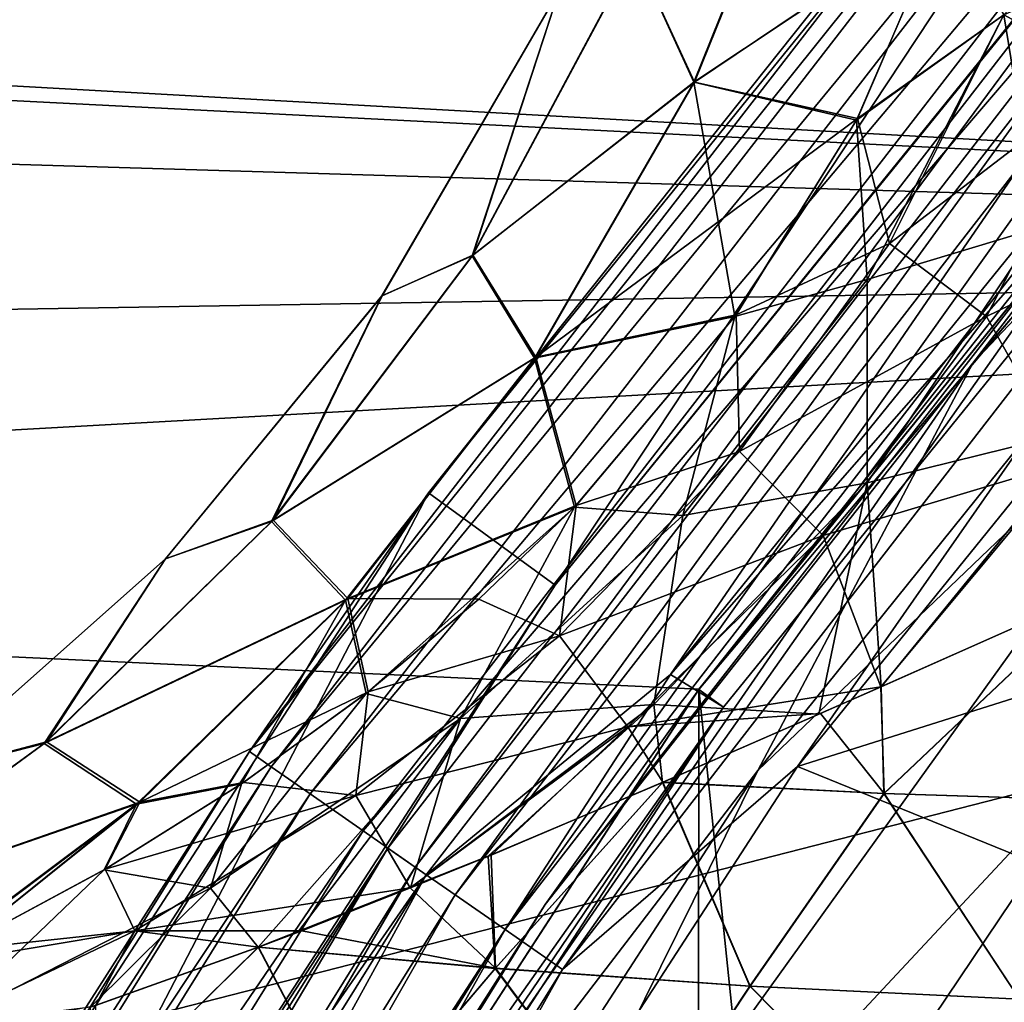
# Model space of a CAD drawing. Header units: millimetres. Extents: x -100 to 100, y -64 to 136.
# Tile 127 of 256: x -21.34 to -19.72, y 14.18 to 15.8. Entities that reach past the tile are written whole.
import ezdxf

# ---------------------------------------------------------------- set-up
doc = ezdxf.new("R2010")
doc.units = ezdxf.units.MM
doc.header["$LTSCALE"] = 159.143519
for name, color, linetype in [('145', 7, 'CONTINUOUS'), ('146', 7, 'CONTINUOUS'), ('147', 7, 'CONTINUOUS'), ('148', 7, 'CONTINUOUS'), ('149', 7, 'CONTINUOUS'), ('258', 7, 'CONTINUOUS'), ('351', 7, 'CONTINUOUS'), ('352', 7, 'CONTINUOUS'), ('353', 7, 'CONTINUOUS'), ('354', 7, 'CONTINUOUS'), ('355', 7, 'CONTINUOUS'), ('357', 7, 'CONTINUOUS'), ('361', 7, 'CONTINUOUS'), ('363', 7, 'CONTINUOUS'), ('365', 7, 'CONTINUOUS'), ('367', 7, 'CONTINUOUS'), ('397', 7, 'CONTINUOUS'), ('404', 7, 'CONTINUOUS'), ('407', 7, 'CONTINUOUS'), ('412', 7, 'CONTINUOUS'), ('437', 7, 'CONTINUOUS'), ('87', 7, 'CONTINUOUS'), ('90', 7, 'CONTINUOUS'), ('93', 7, 'CONTINUOUS')]:
    doc.layers.add(name, color=color, linetype=linetype)

msp = doc.modelspace()

# ---------------------------------------------------------------- linework, layer by layer
at = {"layer": '145', "color": 7, "linetype": 'CONTINUOUS', "true_color": 0x8c979c}
for points in [[(-19.567, 14.858, 2.6394), (-19.9255, 14.6987, 2.5328), (-19.9204, 14.5232, 2.6085), (-19.567, 14.858, 2.6394)], [(-19.5419, 14.5113, 2.7575), (-19.567, 14.858, 2.6394), (-19.9204, 14.5232, 2.6085), (-19.5419, 14.5113, 2.7575)], [(-19.9204, 14.5232, 2.6085), (-19.9255, 14.6987, 2.5328), (-20.0251, 14.6548, 2.4998), (-19.9204, 14.5232, 2.6085)], [(-20.2844, 14.5416, 2.4094), (-19.9204, 14.5232, 2.6085), (-20.0251, 14.6548, 2.4998), (-20.2844, 14.5416, 2.4094)], [(-20.2844, 14.5416, 2.4094), (-20.5673, 14.4218, 2.3058), (-20.56, 14.2354, 2.4558), (-20.2844, 14.5416, 2.4094)], [(-20.1409, 14.2061, 2.6995), (-20.2844, 14.5416, 2.4094), (-20.56, 14.2354, 2.4558), (-20.1409, 14.2061, 2.6995)], [(-19.9204, 14.5232, 2.6085), (-20.2844, 14.5416, 2.4094), (-20.1409, 14.2061, 2.6995), (-19.9204, 14.5232, 2.6085)], [(-19.6973, 14.1848, 2.8842), (-19.9204, 14.5232, 2.6085), (-20.1409, 14.2061, 2.6995), (-19.6973, 14.1848, 2.8842)], [(-19.5419, 14.5113, 2.7575), (-19.9204, 14.5232, 2.6085), (-19.6973, 14.1848, 2.8842), (-19.5419, 14.5113, 2.7575)], [(-20.56, 14.2354, 2.4558), (-20.5673, 14.4218, 2.3058), (-20.7002, 14.3676, 2.256), (-20.56, 14.2354, 2.4558)], [(-20.8789, 14.2973, 2.1886), (-20.56, 14.2354, 2.4558), (-20.7002, 14.3676, 2.256), (-20.8789, 14.2973, 2.1886)], [(-20.9499, 14.2703, 2.1616), (-20.56, 14.2354, 2.4558), (-20.8789, 14.2973, 2.1886), (-20.9499, 14.2703, 2.1616)], [(-20.9499, 14.2703, 2.1616), (-21.2183, 14.1742, 2.059), (-21.2144, 14.0093, 2.277), (-20.9499, 14.2703, 2.1616)], [(-20.7899, 13.9646, 2.6006), (-20.9499, 14.2703, 2.1616), (-21.2144, 14.0093, 2.277), (-20.7899, 13.9646, 2.6006)], [(-20.56, 14.2354, 2.4558), (-20.9499, 14.2703, 2.1616), (-20.7899, 13.9646, 2.6006), (-20.56, 14.2354, 2.4558)], [(-20.328, 13.9241, 2.8723), (-20.56, 14.2354, 2.4558), (-20.7899, 13.9646, 2.6006), (-20.328, 13.9241, 2.8723)], [(-20.1409, 14.2061, 2.6995), (-20.56, 14.2354, 2.4558), (-20.328, 13.9241, 2.8723), (-20.1409, 14.2061, 2.6995)], [(-19.8315, 13.8928, 3.0813), (-20.1409, 14.2061, 2.6995), (-20.328, 13.9241, 2.8723), (-19.8315, 13.8928, 3.0813)], [(-19.6973, 14.1848, 2.8842), (-20.1409, 14.2061, 2.6995), (-19.8315, 13.8928, 3.0813), (-19.6973, 14.1848, 2.8842)], [(-19.3068, 13.8746, 3.2183), (-19.6973, 14.1848, 2.8842), (-19.8315, 13.8928, 3.0813), (-19.3068, 13.8746, 3.2183)]]:
    msp.add_3dface(points, dxfattribs=at)
at = {"layer": '146', "color": 7, "linetype": 'CONTINUOUS', "true_color": 0x8c979c}
for points in [[(-19.5462, 15.7083, 2.415), (-19.4125, 16.1376, 2.4138), (-19.7234, 15.8049, 2.208), (-19.5462, 15.7083, 2.415)], [(-19.9642, 15.6345, 1.9746), (-19.7234, 15.8049, 2.208), (-19.8191, 15.9721, 1.9841), (-19.9642, 15.6345, 1.9746)], [(-19.9114, 15.4286, 2.1912), (-19.7234, 15.8049, 2.208), (-19.9642, 15.6345, 1.9746), (-19.9114, 15.4286, 2.1912)], [(-19.9114, 15.4286, 2.1912), (-19.5462, 15.7083, 2.415), (-19.7234, 15.8049, 2.208), (-19.9114, 15.4286, 2.1912)], [(-19.7517, 15.3086, 2.3987), (-19.5462, 15.7083, 2.415), (-19.9114, 15.4286, 2.1912), (-19.7517, 15.3086, 2.3987)], [(-19.7517, 15.3086, 2.3987), (-19.3705, 15.4939, 2.5834), (-19.5462, 15.7083, 2.415), (-19.7517, 15.3086, 2.3987)], [(-20.1637, 15.3113, 1.9453), (-19.9114, 15.4286, 2.1912), (-19.9642, 15.6345, 1.9746), (-20.1637, 15.3113, 1.9453)], [(-19.6173, 15.0685, 2.5648), (-19.3705, 15.4939, 2.5834), (-19.7517, 15.3086, 2.3987), (-19.6173, 15.0685, 2.5648)], [(-20.1583, 15.0861, 2.1549), (-19.9114, 15.4286, 2.1912), (-20.1637, 15.3113, 1.9453), (-20.1583, 15.0861, 2.1549)], [(-20.1583, 15.0861, 2.1549), (-19.7517, 15.3086, 2.3987), (-19.9114, 15.4286, 2.1912), (-20.1583, 15.0861, 2.1549)], [(-20.4271, 14.9974, 1.8937), (-20.1583, 15.0861, 2.1549), (-20.1637, 15.3113, 1.9453), (-20.4271, 14.9974, 1.8937)], [(-20.0209, 14.948, 2.3656), (-19.7517, 15.3086, 2.3987), (-20.1583, 15.0861, 2.1549), (-20.0209, 14.948, 2.3656)], [(-20.0209, 14.948, 2.3656), (-19.6173, 15.0685, 2.5648), (-19.7517, 15.3086, 2.3987), (-20.0209, 14.948, 2.3656)], [(-20.4545, 14.7828, 2.1011), (-20.0209, 14.948, 2.3656), (-20.1583, 15.0861, 2.1549), (-20.4545, 14.7828, 2.1011)], [(-20.4545, 14.7828, 2.1011), (-20.1583, 15.0861, 2.1549), (-20.4271, 14.9974, 1.8937), (-20.4545, 14.7828, 2.1011)], [(-19.9255, 14.6987, 2.5328), (-19.6173, 15.0685, 2.5648), (-20.0209, 14.948, 2.3656), (-19.9255, 14.6987, 2.5328)], [(-19.9255, 14.6987, 2.5328), (-19.567, 14.858, 2.6394), (-19.6173, 15.0685, 2.5648), (-19.9255, 14.6987, 2.5328)], [(-20.5874, 14.8429, 1.8584), (-20.4545, 14.7828, 2.1011), (-20.4271, 14.9974, 1.8937), (-20.5874, 14.8429, 1.8584)], [(-20.3423, 14.633, 2.3172), (-20.0209, 14.948, 2.3656), (-20.4545, 14.7828, 2.1011), (-20.3423, 14.633, 2.3172)], [(-20.3423, 14.633, 2.3172), (-19.9255, 14.6987, 2.5328), (-20.0209, 14.948, 2.3656), (-20.3423, 14.633, 2.3172)], [(-20.7696, 14.6904, 1.8162), (-20.4545, 14.7828, 2.1011), (-20.5874, 14.8429, 1.8584), (-20.7696, 14.6904, 1.8162)], [(-20.7897, 14.52, 2.033), (-20.3423, 14.633, 2.3172), (-20.4545, 14.7828, 2.1011), (-20.7897, 14.52, 2.033)], [(-20.7897, 14.52, 2.033), (-20.4545, 14.7828, 2.1011), (-20.7696, 14.6904, 1.8162), (-20.7897, 14.52, 2.033)], [(-20.9749, 14.5412, 1.767), (-20.7897, 14.52, 2.033), (-20.7696, 14.6904, 1.8162), (-20.9749, 14.5412, 1.767)], [(-20.0251, 14.6548, 2.4998), (-19.9255, 14.6987, 2.5328), (-20.3423, 14.633, 2.3172), (-20.0251, 14.6548, 2.4998)], [(-20.2844, 14.5416, 2.4094), (-20.0251, 14.6548, 2.4998), (-20.3423, 14.633, 2.3172), (-20.2844, 14.5416, 2.4094)], [(-20.7002, 14.3676, 2.256), (-20.3423, 14.633, 2.3172), (-20.7897, 14.52, 2.033), (-20.7002, 14.3676, 2.256)], [(-20.7002, 14.3676, 2.256), (-20.5673, 14.4218, 2.3058), (-20.3423, 14.633, 2.3172), (-20.7002, 14.3676, 2.256)], [(-20.5673, 14.4218, 2.3058), (-20.2844, 14.5416, 2.4094), (-20.3423, 14.633, 2.3172), (-20.5673, 14.4218, 2.3058)], [(-21.2023, 14.3986, 1.7116), (-20.7897, 14.52, 2.033), (-20.9749, 14.5412, 1.767), (-21.2023, 14.3986, 1.7116)], [(-21.1535, 14.2971, 1.9546), (-20.7897, 14.52, 2.033), (-21.2023, 14.3986, 1.7116), (-21.1535, 14.2971, 1.9546)], [(-21.1535, 14.2971, 1.9546), (-20.7002, 14.3676, 2.256), (-20.7897, 14.52, 2.033), (-21.1535, 14.2971, 1.9546)], [(-21.4496, 14.2654, 1.6512), (-21.1535, 14.2971, 1.9546), (-21.2023, 14.3986, 1.7116), (-21.4496, 14.2654, 1.6512)], [(-20.8789, 14.2973, 2.1886), (-20.7002, 14.3676, 2.256), (-21.1535, 14.2971, 1.9546), (-20.8789, 14.2973, 2.1886)], [(-21.538, 14.113, 1.8702), (-21.2183, 14.1742, 2.059), (-21.1535, 14.2971, 1.9546), (-21.538, 14.113, 1.8702)], [(-21.538, 14.113, 1.8702), (-21.1535, 14.2971, 1.9546), (-21.5054, 14.2382, 1.6377), (-21.538, 14.113, 1.8702)], [(-21.5054, 14.2382, 1.6377), (-21.1535, 14.2971, 1.9546), (-21.4496, 14.2654, 1.6512), (-21.5054, 14.2382, 1.6377)], [(-21.2183, 14.1742, 2.059), (-20.9499, 14.2703, 2.1616), (-21.1535, 14.2971, 1.9546), (-21.2183, 14.1742, 2.059)], [(-20.9499, 14.2703, 2.1616), (-20.8789, 14.2973, 2.1886), (-21.1535, 14.2971, 1.9546), (-20.9499, 14.2703, 2.1616)]]:
    msp.add_3dface(points, dxfattribs=at)
at = {"layer": '147', "color": 7, "linetype": 'CONTINUOUS', "true_color": 0x8c979c}
for points in [[(-20.2334, 15.6942, -1.3938), (-20.3314, 15.9078, -0.8198), (-20.0329, 16.1927, -1.3959), (-20.2334, 15.6942, -1.3938)], [(-20.0324, 16.1908, 1.3987), (-20.3309, 15.9073, 0.8223), (-20.2322, 15.6942, 1.3966), (-20.0324, 16.1908, 1.3987)], [(-20.2334, 15.6942, -1.3938), (-20.0329, 16.1927, -1.3959), (-19.82, 15.9696, -1.984), (-20.2334, 15.6942, -1.3938)], [(-19.8191, 15.9721, 1.9841), (-20.0324, 16.1908, 1.3987), (-20.2322, 15.6942, 1.3966), (-19.8191, 15.9721, 1.9841)], [(-19.9658, 15.6315, -1.9744), (-20.2334, 15.6942, -1.3938), (-19.82, 15.9696, -1.984), (-19.9658, 15.6315, -1.9744)], [(-19.9642, 15.6345, 1.9746), (-19.8191, 15.9721, 1.9841), (-20.2322, 15.6942, 1.3966), (-19.9642, 15.6345, 1.9746)], [(-20.3314, 15.9078, -0.8198), (-20.5986, 15.4082, -0.8329), (-20.4554, 15.8447, -0.27), (-20.3314, 15.9078, -0.8198)], [(-20.5986, 15.4082, -0.8329), (-20.3314, 15.9078, -0.8198), (-20.2334, 15.6942, -1.3938), (-20.5986, 15.4082, -0.8329)], [(-20.5972, 15.4093, 0.8354), (-20.3309, 15.9073, 0.8223), (-20.4553, 15.8448, 0.272), (-20.5972, 15.4093, 0.8354)], [(-20.3309, 15.9073, 0.8223), (-20.5972, 15.4093, 0.8354), (-20.2322, 15.6942, 1.3966), (-20.3309, 15.9073, 0.8223)], [(-20.4554, 15.8447, -0.27), (-20.7468, 15.3424, -0.276), (-20.4553, 15.8448, 0.272), (-20.4554, 15.8447, -0.27)], [(-20.7468, 15.3424, -0.276), (-20.7467, 15.3424, 0.2781), (-20.4553, 15.8448, 0.272), (-20.7468, 15.3424, -0.276)], [(-20.4554, 15.8447, -0.27), (-20.5986, 15.4082, -0.8329), (-20.7468, 15.3424, -0.276), (-20.4554, 15.8447, -0.27)], [(-20.7467, 15.3424, 0.2781), (-20.5972, 15.4093, 0.8354), (-20.4553, 15.8448, 0.272), (-20.7467, 15.3424, 0.2781)], [(-20.496, 15.2399, -1.4205), (-20.5986, 15.4082, -0.8329), (-20.2334, 15.6942, -1.3938), (-20.496, 15.2399, -1.4205)], [(-20.2322, 15.6942, 1.3966), (-20.5972, 15.4093, 0.8354), (-20.4936, 15.2416, 1.4231), (-20.2322, 15.6942, 1.3966)], [(-20.496, 15.2399, -1.4205), (-20.2334, 15.6942, -1.3938), (-20.1658, 15.3084, -1.945), (-20.496, 15.2399, -1.4205)], [(-19.9642, 15.6345, 1.9746), (-20.2322, 15.6942, 1.3966), (-20.4936, 15.2416, 1.4231), (-19.9642, 15.6345, 1.9746)], [(-20.1658, 15.3084, -1.945), (-20.2334, 15.6942, -1.3938), (-19.9658, 15.6315, -1.9744), (-20.1658, 15.3084, -1.945)], [(-20.1637, 15.3113, 1.9453), (-19.9642, 15.6345, 1.9746), (-20.4936, 15.2416, 1.4231), (-20.1637, 15.3113, 1.9453)], [(-20.5986, 15.4082, -0.8329), (-20.9287, 14.971, -0.8653), (-20.7468, 15.3424, -0.276), (-20.5986, 15.4082, -0.8329)], [(-20.9287, 14.971, -0.8653), (-20.5986, 15.4082, -0.8329), (-20.496, 15.2399, -1.4205), (-20.9287, 14.971, -0.8653)], [(-20.9261, 14.9731, 0.8677), (-20.5972, 15.4093, 0.8354), (-20.7467, 15.3424, 0.2781), (-20.9261, 14.9731, 0.8677)], [(-20.5972, 15.4093, 0.8354), (-20.9261, 14.9731, 0.8677), (-20.4936, 15.2416, 1.4231), (-20.5972, 15.4093, 0.8354)], [(-20.7468, 15.3424, -0.276), (-20.9287, 14.971, -0.8653), (-21.1031, 14.9094, -0.2888), (-20.7468, 15.3424, -0.276)], [(-20.7468, 15.3424, -0.276), (-21.1031, 14.9094, -0.2888), (-20.7467, 15.3424, 0.2781), (-20.7468, 15.3424, -0.276)], [(-21.1031, 14.9094, -0.2888), (-21.1029, 14.9094, 0.291), (-20.7467, 15.3424, 0.2781), (-21.1031, 14.9094, -0.2888)], [(-21.1029, 14.9094, 0.291), (-20.9261, 14.9731, 0.8677), (-20.7467, 15.3424, 0.2781), (-21.1029, 14.9094, 0.291)], [(-20.4297, 14.9947, -1.8931), (-20.496, 15.2399, -1.4205), (-20.1658, 15.3084, -1.945), (-20.4297, 14.9947, -1.8931)], [(-20.4271, 14.9974, 1.8937), (-20.1637, 15.3113, 1.9453), (-20.4936, 15.2416, 1.4231), (-20.4271, 14.9974, 1.8937)], [(-20.807, 14.8416, -1.4728), (-20.9287, 14.971, -0.8653), (-20.496, 15.2399, -1.4205), (-20.807, 14.8416, -1.4728)], [(-20.4936, 15.2416, 1.4231), (-20.9261, 14.9731, 0.8677), (-20.803, 14.8443, 1.4752), (-20.4936, 15.2416, 1.4231)], [(-20.807, 14.8416, -1.4728), (-20.496, 15.2399, -1.4205), (-20.4297, 14.9947, -1.8931), (-20.807, 14.8416, -1.4728)], [(-20.4271, 14.9974, 1.8937), (-20.4936, 15.2416, 1.4231), (-20.803, 14.8443, 1.4752), (-20.4271, 14.9974, 1.8937)], [(-20.7729, 14.6878, -1.8154), (-20.807, 14.8416, -1.4728), (-20.4297, 14.9947, -1.8931), (-20.7729, 14.6878, -1.8154)], [(-20.5874, 14.8429, 1.8584), (-20.4271, 14.9974, 1.8937), (-20.803, 14.8443, 1.4752), (-20.5874, 14.8429, 1.8584)], [(-20.9287, 14.971, -0.8653), (-21.303, 14.6054, -0.9137), (-21.1031, 14.9094, -0.2888), (-20.9287, 14.971, -0.8653)], [(-21.303, 14.6054, -0.9137), (-20.9287, 14.971, -0.8653), (-20.807, 14.8416, -1.4728), (-21.303, 14.6054, -0.9137)], [(-21.2989, 14.6081, 0.9159), (-20.9261, 14.9731, 0.8677), (-21.1029, 14.9094, 0.291), (-21.2989, 14.6081, 0.9159)], [(-20.9261, 14.9731, 0.8677), (-21.2989, 14.6081, 0.9159), (-20.803, 14.8443, 1.4752), (-20.9261, 14.9731, 0.8677)], [(-21.1031, 14.9094, -0.2888), (-21.303, 14.6054, -0.9137), (-21.5031, 14.5543, -0.3072), (-21.1031, 14.9094, -0.2888)], [(-21.1031, 14.9094, -0.2888), (-21.5031, 14.5543, -0.3072), (-21.1029, 14.9094, 0.291), (-21.1031, 14.9094, -0.2888)], [(-21.5031, 14.5543, -0.3072), (-21.5029, 14.5543, 0.3095), (-21.1029, 14.9094, 0.291), (-21.5031, 14.5543, -0.3072)], [(-21.5029, 14.5543, 0.3095), (-21.2989, 14.6081, 0.9159), (-21.1029, 14.9094, 0.291), (-21.5029, 14.5543, 0.3095)], [(-21.1511, 14.5057, -1.5464), (-21.303, 14.6054, -0.9137), (-20.807, 14.8416, -1.4728), (-21.1511, 14.5057, -1.5464)], [(-20.803, 14.8443, 1.4752), (-21.2989, 14.6081, 0.9159), (-21.1456, 14.509, 1.5484), (-20.803, 14.8443, 1.4752)], [(-21.1511, 14.5057, -1.5464), (-20.807, 14.8416, -1.4728), (-20.9778, 14.5393, -1.7664), (-21.1511, 14.5057, -1.5464)], [(-20.7696, 14.6904, 1.8162), (-20.803, 14.8443, 1.4752), (-21.1456, 14.509, 1.5484), (-20.7696, 14.6904, 1.8162)], [(-20.9778, 14.5393, -1.7664), (-20.807, 14.8416, -1.4728), (-20.7729, 14.6878, -1.8154), (-20.9778, 14.5393, -1.7664)], [(-20.7696, 14.6904, 1.8162), (-20.5874, 14.8429, 1.8584), (-20.803, 14.8443, 1.4752), (-20.7696, 14.6904, 1.8162)], [(-20.9749, 14.5412, 1.767), (-20.7696, 14.6904, 1.8162), (-21.1456, 14.509, 1.5484), (-20.9749, 14.5412, 1.767)], [(-21.303, 14.6054, -0.9137), (-21.7025, 14.3144, -0.9744), (-21.5031, 14.5543, -0.3072), (-21.303, 14.6054, -0.9137)], [(-21.7025, 14.3144, -0.9744), (-21.303, 14.6054, -0.9137), (-21.1511, 14.5057, -1.5464), (-21.7025, 14.3144, -0.9744)], [(-21.697, 14.3171, 0.9764), (-21.2989, 14.6081, 0.9159), (-21.5029, 14.5543, 0.3095), (-21.697, 14.3171, 0.9764)], [(-21.2989, 14.6081, 0.9159), (-21.697, 14.3171, 0.9764), (-21.1456, 14.509, 1.5484), (-21.2989, 14.6081, 0.9159)], [(-21.204, 14.3976, -1.7112), (-21.1511, 14.5057, -1.5464), (-20.9778, 14.5393, -1.7664), (-21.204, 14.3976, -1.7112)], [(-21.2023, 14.3986, 1.7116), (-20.9749, 14.5412, 1.767), (-21.1456, 14.509, 1.5484), (-21.2023, 14.3986, 1.7116)], [(-21.5124, 14.2348, -1.636), (-21.7025, 14.3144, -0.9744), (-21.1511, 14.5057, -1.5464), (-21.5124, 14.2348, -1.636)], [(-21.697, 14.3171, 0.9764), (-21.5054, 14.2382, 1.6377), (-21.1456, 14.509, 1.5484), (-21.697, 14.3171, 0.9764)], [(-21.5124, 14.2348, -1.636), (-21.1511, 14.5057, -1.5464), (-21.4501, 14.2651, -1.6512), (-21.5124, 14.2348, -1.636)], [(-21.5054, 14.2382, 1.6377), (-21.4496, 14.2654, 1.6512), (-21.1456, 14.509, 1.5484), (-21.5054, 14.2382, 1.6377)], [(-21.4501, 14.2651, -1.6512), (-21.1511, 14.5057, -1.5464), (-21.204, 14.3976, -1.7112), (-21.4501, 14.2651, -1.6512)], [(-21.4496, 14.2654, 1.6512), (-21.2023, 14.3986, 1.7116), (-21.1456, 14.509, 1.5484), (-21.4496, 14.2654, 1.6512)]]:
    msp.add_3dface(points, dxfattribs=at)
at = {"layer": '148', "color": 7, "linetype": 'CONTINUOUS', "true_color": 0x8c979c}
for points in [[(-19.9658, 15.6315, -1.9744), (-19.82, 15.9696, -1.984), (-19.7234, 15.805, -2.2081), (-19.9658, 15.6315, -1.9744)], [(-19.4703, 15.92, -2.4167), (-19.6665, 15.4542, -2.4069), (-19.7234, 15.805, -2.2081), (-19.4703, 15.92, -2.4167)], [(-19.9658, 15.6315, -1.9744), (-19.7234, 15.805, -2.2081), (-19.9485, 15.3691, -2.1866), (-19.9658, 15.6315, -1.9744)], [(-19.7234, 15.805, -2.2081), (-19.6665, 15.4542, -2.4069), (-19.9485, 15.3691, -2.1866), (-19.7234, 15.805, -2.2081)], [(-20.1658, 15.3084, -1.945), (-19.9658, 15.6315, -1.9744), (-19.9485, 15.3691, -2.1866), (-20.1658, 15.3084, -1.945)], [(-19.6665, 15.4542, -2.4069), (-19.9482, 15.0343, -2.3754), (-19.9485, 15.3691, -2.1866), (-19.6665, 15.4542, -2.4069)], [(-19.6665, 15.4542, -2.4069), (-19.5775, 15.1262, -2.5683), (-19.9482, 15.0343, -2.3754), (-19.6665, 15.4542, -2.4069)], [(-20.1658, 15.3084, -1.945), (-19.9485, 15.3691, -2.1866), (-20.2518, 14.9808, -2.1388), (-20.1658, 15.3084, -1.945)], [(-19.9485, 15.3691, -2.1866), (-19.9482, 15.0343, -2.3754), (-20.2518, 14.9808, -2.1388), (-19.9485, 15.3691, -2.1866)], [(-20.4297, 14.9947, -1.8931), (-20.1658, 15.3084, -1.945), (-20.2518, 14.9808, -2.1388), (-20.4297, 14.9947, -1.8931)], [(-19.5775, 15.1262, -2.5683), (-19.9254, 14.6989, -2.5329), (-19.9482, 15.0343, -2.3754), (-19.5775, 15.1262, -2.5683)], [(-19.5775, 15.1262, -2.5683), (-19.5677, 14.8577, -2.6391), (-19.9254, 14.6989, -2.5329), (-19.5775, 15.1262, -2.5683)], [(-19.9482, 15.0343, -2.3754), (-20.0277, 14.6537, -2.499), (-20.2995, 14.6699, -2.324), (-19.9482, 15.0343, -2.3754)], [(-19.9482, 15.0343, -2.3754), (-20.2995, 14.6699, -2.324), (-20.2518, 14.9808, -2.1388), (-19.9482, 15.0343, -2.3754)], [(-19.9254, 14.6989, -2.5329), (-20.0277, 14.6537, -2.499), (-19.9482, 15.0343, -2.3754), (-19.9254, 14.6989, -2.5329)], [(-20.7729, 14.6878, -1.8154), (-20.4297, 14.9947, -1.8931), (-20.6175, 14.6467, -2.0686), (-20.7729, 14.6878, -1.8154)], [(-20.4297, 14.9947, -1.8931), (-20.2518, 14.9808, -2.1388), (-20.6175, 14.6467, -2.0686), (-20.4297, 14.9947, -1.8931)], [(-20.2518, 14.9808, -2.1388), (-20.2995, 14.6699, -2.324), (-20.6175, 14.6467, -2.0686), (-20.2518, 14.9808, -2.1388)], [(-20.9778, 14.5393, -1.7664), (-20.7729, 14.6878, -1.8154), (-21.029, 14.3673, -1.9818), (-20.9778, 14.5393, -1.7664)], [(-20.7729, 14.6878, -1.8154), (-20.6175, 14.6467, -2.0686), (-21.029, 14.3673, -1.9818), (-20.7729, 14.6878, -1.8154)], [(-20.6998, 14.3679, -2.2561), (-20.2995, 14.6699, -2.324), (-20.5722, 14.42, -2.3039), (-20.6998, 14.3679, -2.2561)], [(-20.2995, 14.6699, -2.324), (-20.6998, 14.3679, -2.2561), (-20.6175, 14.6467, -2.0686), (-20.2995, 14.6699, -2.324)], [(-20.5722, 14.42, -2.3039), (-20.2995, 14.6699, -2.324), (-20.2851, 14.5414, -2.4092), (-20.5722, 14.42, -2.3039)], [(-20.2995, 14.6699, -2.324), (-20.0277, 14.6537, -2.499), (-20.2851, 14.5414, -2.4092), (-20.2995, 14.6699, -2.324)], [(-21.029, 14.3673, -1.9818), (-20.6175, 14.6467, -2.0686), (-20.9507, 14.2702, -2.1612), (-21.029, 14.3673, -1.9818)], [(-20.6175, 14.6467, -2.0686), (-20.8853, 14.295, -2.1861), (-20.9507, 14.2702, -2.1612), (-20.6175, 14.6467, -2.0686)], [(-20.6998, 14.3679, -2.2561), (-20.8853, 14.295, -2.1861), (-20.6175, 14.6467, -2.0686), (-20.6998, 14.3679, -2.2561)], [(-21.204, 14.3976, -1.7112), (-20.9778, 14.5393, -1.7664), (-21.029, 14.3673, -1.9818), (-21.204, 14.3976, -1.7112)], [(-21.4501, 14.2651, -1.6512), (-21.204, 14.3976, -1.7112), (-21.4719, 14.1413, -1.8849), (-21.4501, 14.2651, -1.6512)], [(-21.204, 14.3976, -1.7112), (-21.029, 14.3673, -1.9818), (-21.4719, 14.1413, -1.8849), (-21.204, 14.3976, -1.7112)], [(-21.4719, 14.1413, -1.8849), (-21.029, 14.3673, -1.9818), (-21.2266, 14.1715, -2.0558), (-21.4719, 14.1413, -1.8849)], [(-21.2266, 14.1715, -2.0558), (-21.029, 14.3673, -1.9818), (-20.9507, 14.2702, -2.1612), (-21.2266, 14.1715, -2.0558)]]:
    msp.add_3dface(points, dxfattribs=at)
at = {"layer": '149', "color": 7, "linetype": 'CONTINUOUS', "true_color": 0x8c979c}
for points in [[(-19.9254, 14.6989, -2.5329), (-19.5677, 14.8577, -2.6391), (-19.9209, 14.523, -2.6084), (-19.9254, 14.6989, -2.5329)], [(-19.9209, 14.523, -2.6084), (-19.5677, 14.8577, -2.6391), (-19.5423, 14.511, -2.7575), (-19.9209, 14.523, -2.6084)], [(-20.0277, 14.6537, -2.499), (-19.9254, 14.6989, -2.5329), (-20.2851, 14.5414, -2.4092), (-20.0277, 14.6537, -2.499)], [(-20.2851, 14.5414, -2.4092), (-19.9254, 14.6989, -2.5329), (-19.9209, 14.523, -2.6084), (-20.2851, 14.5414, -2.4092)], [(-20.5722, 14.42, -2.3039), (-20.2851, 14.5414, -2.4092), (-20.5606, 14.2352, -2.4556), (-20.5722, 14.42, -2.3039)], [(-20.5606, 14.2352, -2.4556), (-20.2851, 14.5414, -2.4092), (-20.1414, 14.2059, -2.6994), (-20.5606, 14.2352, -2.4556)], [(-20.2851, 14.5414, -2.4092), (-19.9209, 14.523, -2.6084), (-20.1414, 14.2059, -2.6994), (-20.2851, 14.5414, -2.4092)], [(-20.1414, 14.2059, -2.6994), (-19.9209, 14.523, -2.6084), (-19.6977, 14.1846, -2.8843), (-20.1414, 14.2059, -2.6994)], [(-19.9209, 14.523, -2.6084), (-19.5423, 14.511, -2.7575), (-19.6977, 14.1846, -2.8843), (-19.9209, 14.523, -2.6084)], [(-20.6998, 14.3679, -2.2561), (-20.5722, 14.42, -2.3039), (-20.9507, 14.2702, -2.1612), (-20.6998, 14.3679, -2.2561)], [(-20.9507, 14.2702, -2.1612), (-20.5722, 14.42, -2.3039), (-20.5606, 14.2352, -2.4556), (-20.9507, 14.2702, -2.1612)], [(-20.8853, 14.295, -2.1861), (-20.6998, 14.3679, -2.2561), (-20.9507, 14.2702, -2.1612), (-20.8853, 14.295, -2.1861)], [(-21.2266, 14.1715, -2.0558), (-20.9507, 14.2702, -2.1612), (-21.215, 14.0092, -2.2767), (-21.2266, 14.1715, -2.0558)], [(-21.215, 14.0092, -2.2767), (-20.9507, 14.2702, -2.1612), (-20.7904, 13.9645, -2.6004), (-21.215, 14.0092, -2.2767)], [(-20.9507, 14.2702, -2.1612), (-20.5606, 14.2352, -2.4556), (-20.7904, 13.9645, -2.6004), (-20.9507, 14.2702, -2.1612)], [(-20.7904, 13.9645, -2.6004), (-20.5606, 14.2352, -2.4556), (-20.3285, 13.924, -2.8723), (-20.7904, 13.9645, -2.6004)], [(-20.5606, 14.2352, -2.4556), (-20.1414, 14.2059, -2.6994), (-20.3285, 13.924, -2.8723), (-20.5606, 14.2352, -2.4556)], [(-20.3285, 13.924, -2.8723), (-20.1414, 14.2059, -2.6994), (-19.8319, 13.8926, -3.0814), (-20.3285, 13.924, -2.8723)], [(-20.1414, 14.2059, -2.6994), (-19.6977, 14.1846, -2.8843), (-19.8319, 13.8926, -3.0814), (-20.1414, 14.2059, -2.6994)], [(-19.8319, 13.8926, -3.0814), (-19.6977, 14.1846, -2.8843), (-19.3071, 13.8744, -3.2185), (-19.8319, 13.8926, -3.0814)]]:
    msp.add_3dface(points, dxfattribs=at)
at = {"layer": '258', "linetype": 'CONTINUOUS'}
for points in [[(-18.5788, 16.7279, 23.2), (-20.2251, 14.695, 23.2), (-19.5084, 7.7731, 23.2), (-18.5788, 16.7279, 23.2)], [(-20.2251, 14.695, 23.2), (-21.6507, 12.4998, 23.2), (-20.2345, 5.6183, 23.2), (-20.2251, 14.695, 23.2)], [(-19.5084, 7.7731, 23.2), (-20.2251, 14.695, 23.2), (-20.2345, 5.6183, 23.2), (-19.5084, 7.7731, 23.2)]]:
    msp.add_3dface(points, dxfattribs=at)
at = {"layer": '351', "color": 7, "linetype": 'CONTINUOUS', "true_color": 0x323232}
for points in [[(-20.063, 14.5676, 39.9), (-18.4299, 16.5855, 39.9), (-16.5573, 15.6747, 39.9), (-20.063, 14.5676, 39.9)], [(-18.1554, 13.792, 39.9), (-20.063, 14.5676, 39.9), (-16.5573, 15.6747, 39.9), (-18.1554, 13.792, 39.9)], [(-21.4763, 12.3899, 39.9), (-20.063, 14.5676, 39.9), (-18.1554, 13.792, 39.9), (-21.4763, 12.3899, 39.9)]]:
    msp.add_3dface(points, dxfattribs=at)
at = {"layer": '352', "color": 7, "linetype": 'CONTINUOUS', "true_color": 0x323232}
for points in [[(-20.6702, 15.0178, 43.1541), (-18.9871, 17.0961, 43.1541), (-20.4615, 14.8662, 40.3541), (-20.6702, 15.0178, 43.1541)], [(-20.4615, 14.8662, 40.3541), (-18.9871, 17.0961, 43.1541), (-18.7955, 16.9235, 40.3541), (-20.4615, 14.8662, 40.3541)], [(-22.1267, 12.7749, 43.1541), (-20.6702, 15.0178, 43.1541), (-21.9034, 12.6459, 40.3541), (-22.1267, 12.7749, 43.1541)], [(-21.9034, 12.6459, 40.3541), (-20.6702, 15.0178, 43.1541), (-20.4615, 14.8662, 40.3541), (-21.9034, 12.6459, 40.3541)]]:
    msp.add_3dface(points, dxfattribs=at)
at = {"layer": '353', "color": 7, "linetype": 'CONTINUOUS', "true_color": 0x323232}
for points in [[(-18.6216, 16.758, 43.7), (-20.2717, 14.7191, 43.7), (-18.5414, 16.6948, 43.7), (-18.6216, 16.758, 43.7)], [(-18.5414, 16.6948, 43.7), (-20.2717, 14.7191, 43.7), (-20.1849, 14.6653, 43.7), (-18.5414, 16.6948, 43.7)], [(-20.2717, 14.7191, 43.7), (-21.6997, 12.5188, 43.7), (-20.1849, 14.6653, 43.7), (-20.2717, 14.7191, 43.7)], [(-20.1849, 14.6653, 43.7), (-21.6997, 12.5188, 43.7), (-21.6073, 12.475, 43.7), (-20.1849, 14.6653, 43.7)]]:
    msp.add_3dface(points, dxfattribs=at)
at = {"layer": '354', "color": 7, "linetype": 'CONTINUOUS', "true_color": 0x323232}
for points in [[(-18.5414, 16.6948, 43.7), (-20.1849, 14.6653, 43.7), (-18.5414, 16.6948, 45.7), (-18.5414, 16.6948, 43.7)], [(-18.5414, 16.6948, 45.7), (-20.1849, 14.6653, 43.7), (-20.1849, 14.6653, 45.7), (-18.5414, 16.6948, 45.7)], [(-20.1849, 14.6653, 43.7), (-21.6073, 12.475, 43.7), (-20.1849, 14.6653, 45.7), (-20.1849, 14.6653, 43.7)], [(-20.1849, 14.6653, 45.7), (-21.6073, 12.475, 43.7), (-21.6073, 12.475, 45.7), (-20.1849, 14.6653, 45.7)]]:
    msp.add_3dface(points, dxfattribs=at)
at = {"layer": '355', "color": 7, "linetype": 'CONTINUOUS', "true_color": 0x323232}
for points in [[(-18.5786, 16.7283, 45.7), (-18.5414, 16.6948, 45.7), (-20.2254, 14.6946, 45.7), (-18.5786, 16.7283, 45.7)], [(-18.5414, 16.6948, 45.7), (-20.1849, 14.6653, 45.7), (-20.2254, 14.6946, 45.7), (-18.5414, 16.6948, 45.7)], [(-20.2254, 14.6946, 45.7), (-20.1849, 14.6653, 45.7), (-21.6506, 12.5, 45.7), (-20.2254, 14.6946, 45.7)], [(-20.1849, 14.6653, 45.7), (-21.6073, 12.475, 45.7), (-21.6506, 12.5, 45.7), (-20.1849, 14.6653, 45.7)]]:
    msp.add_3dface(points, dxfattribs=at)
at = {"layer": '357', "color": 7, "linetype": 'CONTINUOUS', "true_color": 0x323232}
for points in [[(-22.6578, 15.7603, 47.7), (-14.5014, 17.0724, 47.7), (-20.9466, 17.9722, 47.7), (-22.6578, 15.7603, 47.7)], [(-16.2623, 15.4045, 47.7), (-14.5014, 17.0724, 47.7), (-22.6578, 15.7603, 47.7), (-16.2623, 15.4045, 47.7)], [(-24.1365, 13.3862, 47.7), (-16.2623, 15.4045, 47.7), (-22.6578, 15.7603, 47.7), (-24.1365, 13.3862, 47.7)], [(-17.8325, 13.5559, 47.7), (-16.2623, 15.4045, 47.7), (-24.1365, 13.3862, 47.7), (-17.8325, 13.5559, 47.7)]]:
    msp.add_3dface(points, dxfattribs=at)
at = {"layer": '361', "color": 7, "linetype": 'CONTINUOUS', "true_color": 0x323232}
msp.add_3dface([(-22.6578, 15.7603, 47.7), (-20.9466, 17.9722, 47.7), (-21.4351, 17.5914, 47.683), (-22.6578, 15.7603, 47.7)], dxfattribs=at)
at = {"layer": '363', "color": 7, "linetype": 'CONTINUOUS', "true_color": 0x323232}
msp.add_3dface([(-20.9417, 17.9779, 45.7), (-22.6531, 15.767, 45.7), (-21.4347, 17.591, 45.7169), (-20.9417, 17.9779, 45.7)], dxfattribs=at)
at = {"layer": '365', "color": 7, "linetype": 'CONTINUOUS', "true_color": 0x323232}
for points in [[(-18.9871, 17.0961, 43.1541), (-20.6702, 15.0178, 43.1541), (-19.3812, 16.6383, 43.2916), (-18.9871, 17.0961, 43.1541)], [(-20.2717, 14.7191, 43.7), (-18.6216, 16.758, 43.7), (-19.1121, 16.4072, 43.6809), (-20.2717, 14.7191, 43.7)], [(-20.6702, 15.0178, 43.1541), (-20.9651, 14.5921, 43.2916), (-19.3812, 16.6383, 43.2916), (-20.6702, 15.0178, 43.1541)], [(-20.9651, 14.5921, 43.2916), (-19.348, 16.6097, 43.4227), (-19.3812, 16.6383, 43.2916), (-20.9651, 14.5921, 43.2916)], [(-20.9291, 14.5671, 43.4227), (-19.348, 16.6097, 43.4227), (-20.9651, 14.5921, 43.2916), (-20.9291, 14.5671, 43.4227)], [(-20.9291, 14.5671, 43.4227), (-19.2887, 16.5588, 43.5367), (-19.348, 16.6097, 43.4227), (-20.9291, 14.5671, 43.4227)], [(-20.865, 14.5225, 43.5367), (-19.2887, 16.5588, 43.5367), (-20.9291, 14.5671, 43.4227), (-20.865, 14.5225, 43.5367)], [(-20.865, 14.5225, 43.5367), (-19.208, 16.4896, 43.6251), (-19.2887, 16.5588, 43.5367), (-20.865, 14.5225, 43.5367)], [(-20.7777, 14.4617, 43.6251), (-19.208, 16.4896, 43.6251), (-20.865, 14.5225, 43.5367), (-20.7777, 14.4617, 43.6251)], [(-20.7777, 14.4617, 43.6251), (-19.1121, 16.4072, 43.6809), (-19.208, 16.4896, 43.6251), (-20.7777, 14.4617, 43.6251)], [(-20.6739, 14.3895, 43.6809), (-19.1121, 16.4072, 43.6809), (-20.7777, 14.4617, 43.6251), (-20.6739, 14.3895, 43.6809)], [(-20.6739, 14.3895, 43.6809), (-20.2717, 14.7191, 43.7), (-19.1121, 16.4072, 43.6809), (-20.6739, 14.3895, 43.6809)], [(-20.6702, 15.0178, 43.1541), (-22.1267, 12.7749, 43.1541), (-20.9651, 14.5921, 43.2916), (-20.6702, 15.0178, 43.1541)], [(-21.6997, 12.5188, 43.7), (-20.2717, 14.7191, 43.7), (-20.6739, 14.3895, 43.6809), (-21.6997, 12.5188, 43.7)], [(-22.1267, 12.7749, 43.1541), (-22.3338, 12.3963, 43.2916), (-20.9651, 14.5921, 43.2916), (-22.1267, 12.7749, 43.1541)], [(-22.3338, 12.3963, 43.2916), (-20.9291, 14.5671, 43.4227), (-20.9651, 14.5921, 43.2916), (-22.3338, 12.3963, 43.2916)], [(-22.2954, 12.375, 43.4227), (-20.9291, 14.5671, 43.4227), (-22.3338, 12.3963, 43.2916), (-22.2954, 12.375, 43.4227)], [(-22.2954, 12.375, 43.4227), (-20.865, 14.5225, 43.5367), (-20.9291, 14.5671, 43.4227), (-22.2954, 12.375, 43.4227)], [(-22.2271, 12.3371, 43.5367), (-20.865, 14.5225, 43.5367), (-22.2954, 12.375, 43.4227), (-22.2271, 12.3371, 43.5367)], [(-22.2271, 12.3371, 43.5367), (-20.7777, 14.4617, 43.6251), (-20.865, 14.5225, 43.5367), (-22.2271, 12.3371, 43.5367)], [(-22.1342, 12.2855, 43.6251), (-20.7777, 14.4617, 43.6251), (-22.2271, 12.3371, 43.5367), (-22.1342, 12.2855, 43.6251)], [(-22.1342, 12.2855, 43.6251), (-20.6739, 14.3895, 43.6809), (-20.7777, 14.4617, 43.6251), (-22.1342, 12.2855, 43.6251)], [(-22.0236, 12.2241, 43.6809), (-20.6739, 14.3895, 43.6809), (-22.1342, 12.2855, 43.6251), (-22.0236, 12.2241, 43.6809)], [(-22.0236, 12.2241, 43.6809), (-21.6997, 12.5188, 43.7), (-20.6739, 14.3895, 43.6809), (-22.0236, 12.2241, 43.6809)]]:
    msp.add_3dface(points, dxfattribs=at)
at = {"layer": '367', "color": 7, "linetype": 'CONTINUOUS', "true_color": 0x323232}
for points in [[(-20.4615, 14.8662, 40.3541), (-18.7955, 16.9235, 40.3541), (-19.1705, 16.4573, 40.234), (-20.4615, 14.8662, 40.3541)], [(-18.4299, 16.5855, 39.9), (-20.063, 14.5676, 39.9), (-18.9048, 16.2292, 39.915), (-18.4299, 16.5855, 39.9)], [(-20.7371, 14.4334, 40.234), (-20.4615, 14.8662, 40.3541), (-19.1705, 16.4573, 40.234), (-20.7371, 14.4334, 40.234)], [(-20.7371, 14.4334, 40.234), (-19.1705, 16.4573, 40.234), (-20.6921, 14.4021, 40.1239), (-20.7371, 14.4334, 40.234)], [(-20.6921, 14.4021, 40.1239), (-19.1705, 16.4573, 40.234), (-19.1289, 16.4216, 40.1239), (-20.6921, 14.4021, 40.1239)], [(-20.6921, 14.4021, 40.1239), (-19.1289, 16.4216, 40.1239), (-20.6264, 14.3564, 40.0304), (-20.6921, 14.4021, 40.1239)], [(-20.6264, 14.3564, 40.0304), (-19.1289, 16.4216, 40.1239), (-19.0681, 16.3694, 40.0304), (-20.6264, 14.3564, 40.0304)], [(-20.6264, 14.3564, 40.0304), (-19.0681, 16.3694, 40.0304), (-20.5439, 14.299, 39.9594), (-20.6264, 14.3564, 40.0304)], [(-20.5439, 14.299, 39.9594), (-19.0681, 16.3694, 40.0304), (-18.9919, 16.304, 39.9594), (-20.5439, 14.299, 39.9594)], [(-20.5439, 14.299, 39.9594), (-18.9919, 16.304, 39.9594), (-20.4497, 14.2334, 39.915), (-20.5439, 14.299, 39.9594)], [(-20.4497, 14.2334, 39.915), (-18.9919, 16.304, 39.9594), (-18.9048, 16.2292, 39.915), (-20.4497, 14.2334, 39.915)], [(-20.063, 14.5676, 39.9), (-20.4497, 14.2334, 39.915), (-18.9048, 16.2292, 39.915), (-20.063, 14.5676, 39.9)], [(-21.9034, 12.6459, 40.3541), (-20.4615, 14.8662, 40.3541), (-20.7371, 14.4334, 40.234), (-21.9034, 12.6459, 40.3541)], [(-20.063, 14.5676, 39.9), (-21.4763, 12.3899, 39.9), (-20.4497, 14.2334, 39.915), (-20.063, 14.5676, 39.9)], [(-22.0909, 12.2614, 40.234), (-21.9034, 12.6459, 40.3541), (-20.7371, 14.4334, 40.234), (-22.0909, 12.2614, 40.234)], [(-22.0909, 12.2614, 40.234), (-20.7371, 14.4334, 40.234), (-22.043, 12.2348, 40.1239), (-22.0909, 12.2614, 40.234)], [(-22.043, 12.2348, 40.1239), (-20.7371, 14.4334, 40.234), (-20.6921, 14.4021, 40.1239), (-22.043, 12.2348, 40.1239)], [(-22.043, 12.2348, 40.1239), (-20.6921, 14.4021, 40.1239), (-21.9729, 12.196, 40.0304), (-22.043, 12.2348, 40.1239)], [(-21.9729, 12.196, 40.0304), (-20.6921, 14.4021, 40.1239), (-20.6264, 14.3564, 40.0304), (-21.9729, 12.196, 40.0304)], [(-21.9729, 12.196, 40.0304), (-20.6264, 14.3564, 40.0304), (-21.8851, 12.1472, 39.9594), (-21.9729, 12.196, 40.0304)], [(-21.8851, 12.1472, 39.9594), (-20.6264, 14.3564, 40.0304), (-20.5439, 14.299, 39.9594), (-21.8851, 12.1472, 39.9594)], [(-21.8851, 12.1472, 39.9594), (-20.5439, 14.299, 39.9594), (-21.7847, 12.0915, 39.915), (-21.8851, 12.1472, 39.9594)], [(-21.7847, 12.0915, 39.915), (-20.5439, 14.299, 39.9594), (-20.4497, 14.2334, 39.915), (-21.7847, 12.0915, 39.915)], [(-21.4763, 12.3899, 39.9), (-21.7847, 12.0915, 39.915), (-20.4497, 14.2334, 39.915), (-21.4763, 12.3899, 39.9)]]:
    msp.add_3dface(points, dxfattribs=at)
at = {"layer": '397', "color": 7, "linetype": 'CONTINUOUS', "true_color": 0xaaaaaa}
for points in [[(-96.5191, 13.7757, 45.7), (-20.9417, 17.9779, 45.7), (-97.6021, 19.2221, 45.7), (-96.5191, 13.7757, 45.7)], [(-22.6531, 15.767, 45.7), (-20.9417, 17.9779, 45.7), (-96.5191, 13.7757, 45.7), (-22.6531, 15.767, 45.7)]]:
    msp.add_3dface(points, dxfattribs=at)
at = {"layer": '404', "color": 7, "linetype": 'CONTINUOUS', "true_color": 0xaaaaaa}
for points in [[(-18.5786, 16.7283, 45.7), (-20.2254, 14.6946, 45.7), (-18.5786, 16.7283, 44.7), (-18.5786, 16.7283, 45.7)], [(-18.5786, 16.7283, 44.7), (-20.2254, 14.6946, 45.7), (-20.2254, 14.6947, 44.7), (-18.5786, 16.7283, 44.7)], [(-20.2254, 14.6946, 45.7), (-21.6506, 12.5, 45.7), (-20.2254, 14.6947, 44.7), (-20.2254, 14.6946, 45.7)], [(-20.2254, 14.6947, 44.7), (-21.6506, 12.5, 45.7), (-21.6506, 12.5, 44.7), (-20.2254, 14.6947, 44.7)]]:
    msp.add_3dface(points, dxfattribs=at)
at = {"layer": '407', "color": 7, "linetype": 'CONTINUOUS'}
for points in [[(-95.0555, 14.1042, 36.7), (-96.1224, 19.468, 36.7), (-16.2623, 15.4045, 36.7), (-95.0555, 14.1042, 36.7)], [(-16.2623, 15.4045, 36.7), (-96.1224, 19.468, 36.7), (-14.5014, 17.0724, 36.7), (-16.2623, 15.4045, 36.7)], [(-17.8325, 13.5559, 36.7), (-95.0555, 14.1042, 36.7), (-16.2623, 15.4045, 36.7), (-17.8325, 13.5559, 36.7)]]:
    msp.add_3dface(points, dxfattribs=at)
at = {"layer": '412', "linetype": 'CONTINUOUS'}
for points in [[(-14.5014, 17.0724, 36.7427), (-70.0296, 17.0356, 36.7427), (-16.2623, 15.4045, 36.7427), (-14.5014, 17.0724, 36.7427)], [(-70.0296, 17.0356, 36.7427), (-68.6524, 12.4956, 36.7427), (-16.2623, 15.4045, 36.7427), (-70.0296, 17.0356, 36.7427)], [(-16.2623, 15.4045, 36.7427), (-68.6524, 12.4956, 36.7427), (-17.8325, 13.5559, 36.7427), (-16.2623, 15.4045, 36.7427)]]:
    msp.add_3dface(points, dxfattribs=at)
at = {"layer": '437', "color": 7, "linetype": 'CONTINUOUS', "true_color": 0xaaaaaa}
for points in [[(-18.5786, 16.7283, 44.7), (-20.2254, 14.6947, 44.7), (-70.0296, 17.0356, 44.7), (-18.5786, 16.7283, 44.7)], [(-20.2254, 14.6947, 44.7), (-21.6506, 12.5, 44.7), (-70.0296, 17.0356, 44.7), (-20.2254, 14.6947, 44.7)]]:
    msp.add_3dface(points, dxfattribs=at)
at = {"layer": '87', "color": 7, "linetype": 'CONTINUOUS', "true_color": 0x8c979c}
for points in [[(-18.0935, 17.1945, 21.0674), (-18.5392, 16.5366, 20.6856), (-19.7745, 15.2314, 21.0674), (-18.0935, 17.1945, 21.0674)], [(-18.0935, 17.1945, 21.0674), (-19.7745, 15.2314, 21.0674), (-18.9143, 16.3478, 21.4629), (-18.0935, 17.1945, 21.0674)], [(-18.5392, 16.5366, 20.6856), (-20.1281, 14.561, 20.6856), (-19.7745, 15.2314, 21.0674), (-18.5392, 16.5366, 20.6856)], [(-20.1281, 14.561, 20.6856), (-18.5392, 16.5366, 20.6856), (-19.2423, 15.4088, 20.3349), (-20.1281, 14.561, 20.6856)], [(-18.9143, 16.3478, 21.4629), (-19.7745, 15.2314, 21.0674), (-20.478, 14.3406, 21.4629), (-18.9143, 16.3478, 21.4629)], [(-20.7393, 13.3258, 20.3349), (-20.1281, 14.561, 20.6856), (-19.2423, 15.4088, 20.3349), (-20.7393, 13.3258, 20.3349)], [(-20.7393, 13.3258, 20.3349), (-19.2423, 15.4088, 20.3349), (-19.5144, 14.6381, 20.0292), (-20.7393, 13.3258, 20.3349)], [(-19.7745, 15.2314, 21.0674), (-20.1281, 14.561, 20.6856), (-21.2435, 13.105, 21.0674), (-19.7745, 15.2314, 21.0674)], [(-19.7745, 15.2314, 21.0674), (-21.2435, 13.105, 21.0674), (-20.478, 14.3406, 21.4629), (-19.7745, 15.2314, 21.0674)], [(-20.9236, 12.5415, 20.0292), (-20.7393, 13.3258, 20.3349), (-19.5144, 14.6381, 20.0292), (-20.9236, 12.5415, 20.0292)], [(-20.9236, 12.5415, 20.0292), (-19.5144, 14.6381, 20.0292), (-19.7217, 13.8196, 19.7806), (-20.9236, 12.5415, 20.0292)], [(-20.1281, 14.561, 20.6856), (-21.5074, 12.4337, 20.6856), (-21.2435, 13.105, 21.0674), (-20.1281, 14.561, 20.6856)], [(-21.5074, 12.4337, 20.6856), (-20.1281, 14.561, 20.6856), (-20.7393, 13.3258, 20.3349), (-21.5074, 12.4337, 20.6856)], [(-20.478, 14.3406, 21.4629), (-21.2435, 13.105, 21.0674), (-21.8296, 12.1848, 21.4629), (-20.478, 14.3406, 21.4629)]]:
    msp.add_3dface(points, dxfattribs=at)
at = {"layer": '90', "color": 7, "linetype": 'CONTINUOUS', "true_color": 0x8c979c}
for points in [[(-18.5786, 16.7283, 23.1822), (-18.9143, 16.3478, 21.4629), (-20.2254, 14.6946, 23.1822), (-18.5786, 16.7283, 23.1822)], [(-18.9143, 16.3478, 21.4629), (-20.478, 14.3406, 21.4629), (-20.2254, 14.6946, 23.1822), (-18.9143, 16.3478, 21.4629)], [(-20.2254, 14.6946, 23.1822), (-20.478, 14.3406, 21.4629), (-21.6506, 12.5, 23.1822), (-20.2254, 14.6946, 23.1822)], [(-20.478, 14.3406, 21.4629), (-21.8296, 12.1848, 21.4629), (-21.6506, 12.5, 23.1822), (-20.478, 14.3406, 21.4629)]]:
    msp.add_3dface(points, dxfattribs=at)
at = {"layer": '93', "color": 7, "linetype": 'CONTINUOUS', "true_color": 0x8c979c}
for points in [[(-18.5786, 16.7283, 23.1822), (-20.2254, 14.6946, 23.1822), (-18.5788, 16.7279, 23.2), (-18.5786, 16.7283, 23.1822)], [(-18.5788, 16.7279, 23.2), (-20.2254, 14.6946, 23.1822), (-20.2251, 14.695, 23.2), (-18.5788, 16.7279, 23.2)], [(-20.2251, 14.695, 23.2), (-21.6506, 12.5, 23.1822), (-21.6507, 12.4998, 23.2), (-20.2251, 14.695, 23.2)], [(-20.2254, 14.6946, 23.1822), (-21.6506, 12.5, 23.1822), (-20.2251, 14.695, 23.2), (-20.2254, 14.6946, 23.1822)]]:
    msp.add_3dface(points, dxfattribs=at)

doc.saveas('drawing.dxf')
